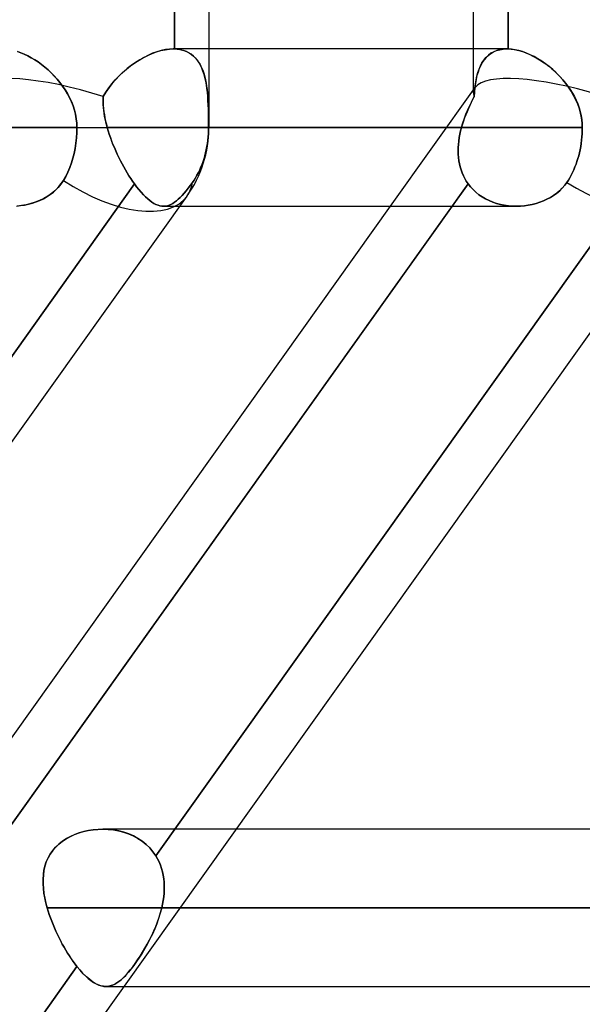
# Model space of a CAD drawing. Header units: millimetres. Extents: x -270 to 270, y -120 to 100.
# Tile 69 of 74: x 152.61 to 159.82, y -39.73 to -27.11. Entities that reach past the tile are written whole.
import ezdxf

# ---------------------------------------------------------------- set-up
doc = ezdxf.new("R2010")
doc.units = ezdxf.units.MM
doc.layers.add('MAIN-1', color=7, linetype='Continuous')
doc.layers.add('MAIN-2', color=7, linetype='Continuous')

msp = doc.modelspace()

# ---------------------------------------------------------------- linework, layer by layer
at = {"layer": 'MAIN-1'}
for p, q in [((155.036, -28.489), (155.036, -2.267)), ((158.425, -27.481), (158.425, -19.496)), ((158.867, -19.496), (158.867, -27.481)), ((158.853, -27.481), (155.036, -27.481)), ((158.853, -27.481), (158.855, -27.481)), ((158.855, -27.481), (158.858, -27.481)), ((158.858, -27.481), (158.86, -27.481)), ((158.86, -27.481), (158.863, -27.481)), ((158.863, -27.481), (158.865, -27.481)), ((158.865, -27.481), (158.867, -27.481)), ((158.867, -27.481), (158.905, -27.484)), ((158.905, -27.484), (158.943, -27.489)), ((158.943, -27.489), (158.982, -27.497)), ((158.982, -27.497), (159.022, -27.507)), ((159.022, -27.507), (159.063, -27.52)), ((152.582, -27.513), (152.625, -27.529)), ((152.625, -27.529), (152.669, -27.547)), ((152.669, -27.547), (152.714, -27.568)), ((152.714, -27.568), (152.758, -27.593)), ((152.758, -27.593), (152.803, -27.619)), ((152.803, -27.619), (152.846, -27.648)), ((159.063, -27.52), (159.103, -27.535)), ((159.103, -27.535), (159.144, -27.552)), ((159.144, -27.552), (159.186, -27.572)), ((159.186, -27.572), (159.227, -27.594)), ((159.227, -27.594), (159.268, -27.619)), ((159.268, -27.619), (159.309, -27.645)), ((152.846, -27.648), (152.89, -27.68)), ((152.89, -27.68), (152.932, -27.714)), ((152.932, -27.714), (152.974, -27.75)), ((152.974, -27.75), (153.014, -27.787)), ((159.309, -27.645), (159.349, -27.673)), ((159.349, -27.673), (159.388, -27.703)), ((159.388, -27.703), (159.427, -27.735)), ((159.427, -27.735), (159.464, -27.768)), ((153.014, -27.787), (153.053, -27.827)), ((153.053, -27.827), (153.091, -27.869)), ((153.091, -27.869), (153.127, -27.913)), ((159.464, -27.768), (159.501, -27.804)), ((159.501, -27.804), (159.536, -27.84)), ((159.536, -27.84), (159.57, -27.879)), ((159.57, -27.879), (159.603, -27.919)), ((153.127, -27.913), (153.161, -27.958)), ((153.161, -27.958), (153.193, -28.005)), ((153.193, -28.005), (153.222, -28.054)), ((159.603, -27.919), (159.634, -27.96)), ((159.634, -27.96), (159.663, -28.003)), ((159.663, -28.003), (159.691, -28.047)), ((153.222, -28.054), (153.249, -28.105)), ((153.249, -28.105), (153.273, -28.156)), ((159.691, -28.047), (159.716, -28.092)), ((159.716, -28.092), (159.738, -28.138)), ((159.738, -28.138), (159.759, -28.186)), ((153.273, -28.156), (153.294, -28.209)), ((153.294, -28.209), (153.312, -28.264)), ((153.312, -28.264), (153.326, -28.319)), ((159.759, -28.186), (159.776, -28.235)), ((159.776, -28.235), (159.791, -28.284)), ((153.326, -28.319), (153.336, -28.375)), ((153.336, -28.375), (153.343, -28.432)), ((159.791, -28.284), (159.803, -28.335)), ((159.803, -28.335), (159.811, -28.386)), ((159.811, -28.386), (159.816, -28.437)), ((-153.345, -28.489), (153.345, -28.489)), ((153.343, -28.432), (153.345, -28.489)), ((153.345, -28.489), (153.343, -28.554)), ((153.345, -28.489), (155.036, -28.489)), ((155.036, -28.489), (159.818, -28.489)), ((159.816, -28.437), (159.818, -28.489)), ((159.818, -28.489), (159.817, -28.528)), ((153.339, -28.622), (153.331, -28.69)), ((153.343, -28.554), (153.339, -28.622)), ((159.813, -28.609), (159.809, -28.65)), ((159.816, -28.568), (159.813, -28.609)), ((159.817, -28.528), (159.816, -28.568)), ((153.321, -28.757), (153.307, -28.821)), ((153.331, -28.69), (153.321, -28.757)), ((159.797, -28.733), (159.79, -28.773)), ((159.804, -28.692), (159.797, -28.733)), ((159.809, -28.65), (159.804, -28.692)), ((153.292, -28.882), (153.274, -28.941)), ((153.307, -28.821), (153.292, -28.882)), ((159.762, -28.885), (159.75, -28.922)), ((159.772, -28.849), (159.762, -28.885)), ((159.781, -28.812), (159.772, -28.849)), ((159.79, -28.773), (159.781, -28.812)), ((153.252, -29.001), (153.227, -29.06)), ((153.274, -28.941), (153.252, -29.001)), ((159.724, -28.994), (159.709, -29.03)), ((159.738, -28.958), (159.724, -28.994)), ((159.75, -28.922), (159.738, -28.958)), ((153.2, -29.115), (153.171, -29.166)), ((153.227, -29.06), (153.2, -29.115)), ((159.658, -29.131), (159.64, -29.162)), ((159.676, -29.099), (159.658, -29.131)), ((159.693, -29.065), (159.676, -29.099)), ((159.709, -29.03), (159.693, -29.065)), ((153.103, -29.258), (153.063, -29.298)), ((153.14, -29.214), (153.103, -29.258)), ((153.171, -29.166), (153.14, -29.214)), ((159.561, -29.265), (159.527, -29.299)), ((159.593, -29.229), (159.561, -29.265)), ((159.621, -29.191), (159.593, -29.229)), ((159.64, -29.162), (159.621, -29.191)), ((140.507, -49.366), (154.755, -29.366)), ((146.919, -49.366), (161.167, -29.366)), ((152.92, -29.398), (152.866, -29.424)), ((152.971, -29.368), (152.92, -29.398)), ((153.019, -29.335), (152.971, -29.368)), ((153.063, -29.298), (153.019, -29.335)), ((159.409, -29.385), (159.365, -29.408)), ((159.451, -29.359), (159.409, -29.385)), ((159.49, -29.33), (159.451, -29.359)), ((159.527, -29.299), (159.49, -29.33)), ((151.674, -37.481), (157.363, -29.496)), ((158.15, -29.496), (152.241, -37.79)), ((152.636, -29.487), (152.577, -29.494)), ((152.696, -29.477), (152.636, -29.487)), ((152.754, -29.463), (152.696, -29.477)), ((152.811, -29.445), (152.754, -29.463)), ((152.866, -29.424), (152.811, -29.445)), ((154.662, -29.496), (158.972, -29.496)), ((159.026, -29.495), (158.975, -29.496)), ((159.076, -29.49), (159.026, -29.495)), ((159.126, -29.484), (159.076, -29.49)), ((159.176, -29.474), (159.126, -29.484)), ((159.225, -29.462), (159.176, -29.474)), ((159.273, -29.446), (159.225, -29.462)), ((159.319, -29.429), (159.273, -29.446)), ((159.365, -29.408), (159.319, -29.429)), ((211.575, -37.481), (155.385, -37.481)), ((154.667, -38.489), (212.583, -38.489)), ((153.72, -39.496), (153.719, -39.496)), ((153.719, -39.496), (153.719, -39.496)), ((153.719, -39.496), (153.719, -39.496)), ((153.72, -39.496), (153.72, -39.496)), ((153.72, -39.496), (153.72, -39.496)), ((153.72, -39.496), (153.72, -39.496)), ((153.95, -39.496), (211.575, -39.496))]:
    msp.add_line(p, q, dxfattribs=at)
msp.add_arc((153.524, -28.489), 1.511, 324.5337, 0, dxfattribs=at)
for centre, start_param, end_param in [((153.524, -28.489), 1.640777, 3.141593), ((159.936, -28.489), 1.670607, 3.141593), ((153.524, -28.489), -3.141593, -3.138589)]:
    msp.add_ellipse(centre, major_axis=(-1.231, 0.877), ratio=0.501864, start_param=start_param, end_param=end_param, dxfattribs=at)
at = {"layer": 'MAIN-2'}
for p, q in [((154.593, -27.481), (154.593, -19.496)), ((154.593, -19.496), (154.593, -27.481)), ((158.867, -27.481), (158.867, -19.496)), ((154.365, -27.519), (154.421, -27.502)), ((154.423, -27.502), (154.369, -27.517)), ((154.421, -27.502), (154.475, -27.491)), ((154.477, -27.49), (154.423, -27.502)), ((154.475, -27.491), (154.528, -27.484)), ((154.529, -27.484), (154.477, -27.49)), ((154.528, -27.484), (154.578, -27.481)), ((154.578, -27.481), (154.529, -27.484)), ((154.581, -27.481), (154.578, -27.481)), ((154.578, -27.481), (154.581, -27.481)), ((155.036, -27.481), (154.578, -27.481)), ((154.583, -27.481), (154.581, -27.481)), ((154.581, -27.481), (154.583, -27.481)), ((154.586, -27.481), (154.583, -27.481)), ((154.583, -27.481), (154.586, -27.481)), ((154.588, -27.481), (154.586, -27.481)), ((154.586, -27.481), (154.588, -27.481)), ((154.591, -27.481), (154.588, -27.481)), ((154.588, -27.481), (154.591, -27.481)), ((154.593, -27.481), (154.591, -27.481)), ((154.591, -27.481), (154.593, -27.481)), ((154.593, -27.481), (154.629, -27.484)), ((154.634, -27.484), (154.593, -27.481)), ((154.629, -27.484), (154.663, -27.489)), ((154.673, -27.491), (154.634, -27.484)), ((154.663, -27.489), (154.697, -27.497)), ((154.711, -27.501), (154.673, -27.491)), ((154.697, -27.497), (154.728, -27.507)), ((154.746, -27.514), (154.711, -27.501)), ((154.728, -27.507), (154.758, -27.52)), ((158.425, -28.044), (158.425, -27.481)), ((158.681, -27.519), (158.719, -27.502)), ((158.721, -27.502), (158.683, -27.517)), ((158.719, -27.502), (158.761, -27.491)), ((158.763, -27.49), (158.721, -27.502)), ((158.761, -27.491), (158.806, -27.484)), ((158.807, -27.484), (158.763, -27.49)), ((158.806, -27.484), (158.853, -27.481)), ((158.853, -27.481), (158.807, -27.484)), ((158.855, -27.481), (158.853, -27.481)), ((158.858, -27.481), (158.855, -27.481)), ((158.86, -27.481), (158.858, -27.481)), ((158.863, -27.481), (158.86, -27.481)), ((158.865, -27.481), (158.863, -27.481)), ((158.867, -27.481), (158.865, -27.481)), ((158.912, -27.485), (158.867, -27.481)), ((158.958, -27.492), (158.912, -27.485)), ((159.005, -27.502), (158.958, -27.492)), ((159.053, -27.516), (159.005, -27.502)), ((152.626, -27.529), (152.582, -27.513)), ((152.67, -27.547), (152.626, -27.529)), ((152.714, -27.568), (152.67, -27.547)), ((152.758, -27.593), (152.714, -27.568)), ((152.803, -27.619), (152.758, -27.593)), ((152.847, -27.648), (152.803, -27.619)), ((154.086, -27.66), (154.141, -27.624)), ((154.148, -27.62), (154.094, -27.654)), ((154.141, -27.624), (154.197, -27.592)), ((154.204, -27.589), (154.148, -27.62)), ((154.197, -27.592), (154.253, -27.564)), ((154.259, -27.561), (154.204, -27.589)), ((154.253, -27.564), (154.309, -27.539)), ((154.314, -27.537), (154.259, -27.561)), ((154.309, -27.539), (154.365, -27.519)), ((154.369, -27.517), (154.314, -27.537)), ((154.779, -27.531), (154.746, -27.514)), ((154.758, -27.52), (154.785, -27.535)), ((154.809, -27.55), (154.779, -27.531)), ((154.785, -27.535), (154.812, -27.552)), ((154.837, -27.573), (154.809, -27.55)), ((154.812, -27.552), (154.836, -27.572)), ((154.836, -27.572), (154.859, -27.594)), ((154.863, -27.599), (154.837, -27.573)), ((154.859, -27.594), (154.88, -27.619)), ((154.887, -27.627), (154.863, -27.599)), ((154.88, -27.619), (154.899, -27.645)), ((154.908, -27.658), (154.887, -27.627)), ((158.533, -27.66), (158.556, -27.624)), ((158.56, -27.62), (158.536, -27.654)), ((158.556, -27.624), (158.583, -27.592)), ((158.586, -27.589), (158.56, -27.62)), ((158.583, -27.592), (158.612, -27.564)), ((158.615, -27.561), (158.586, -27.589)), ((158.612, -27.564), (158.645, -27.539)), ((158.648, -27.537), (158.615, -27.561)), ((158.645, -27.539), (158.681, -27.519)), ((158.683, -27.517), (158.648, -27.537)), ((159.102, -27.534), (159.053, -27.516)), ((159.151, -27.555), (159.102, -27.534)), ((159.2, -27.58), (159.151, -27.555)), ((159.249, -27.607), (159.2, -27.58)), ((159.298, -27.638), (159.249, -27.607)), ((152.89, -27.68), (152.847, -27.648)), ((152.933, -27.714), (152.89, -27.68)), ((152.974, -27.75), (152.933, -27.714)), ((153.015, -27.788), (152.974, -27.75)), ((153.929, -27.784), (153.98, -27.74)), ((153.988, -27.733), (153.937, -27.777)), ((153.98, -27.74), (154.032, -27.698)), ((154.04, -27.692), (153.988, -27.733)), ((154.032, -27.698), (154.086, -27.66)), ((154.094, -27.654), (154.04, -27.692)), ((154.899, -27.645), (154.917, -27.673)), ((154.927, -27.692), (154.908, -27.658)), ((154.917, -27.673), (154.933, -27.703)), ((154.944, -27.728), (154.927, -27.692)), ((154.933, -27.703), (154.947, -27.735)), ((154.959, -27.766), (154.944, -27.728)), ((154.947, -27.735), (154.96, -27.768)), ((158.48, -27.784), (158.495, -27.74)), ((158.498, -27.733), (158.482, -27.777)), ((158.495, -27.74), (158.513, -27.698)), ((158.516, -27.692), (158.498, -27.733)), ((158.513, -27.698), (158.533, -27.66)), ((158.536, -27.654), (158.516, -27.692)), ((159.346, -27.671), (159.298, -27.638)), ((159.393, -27.707), (159.346, -27.671)), ((159.439, -27.745), (159.393, -27.707)), ((159.483, -27.786), (159.439, -27.745)), ((153.054, -27.828), (153.015, -27.788)), ((153.091, -27.87), (153.054, -27.828)), ((153.127, -27.913), (153.091, -27.87)), ((153.793, -27.928), (153.836, -27.878)), ((153.841, -27.872), (153.797, -27.923)), ((153.836, -27.878), (153.881, -27.83)), ((153.888, -27.823), (153.841, -27.872)), ((153.881, -27.83), (153.929, -27.784)), ((153.937, -27.777), (153.888, -27.823)), ((154.973, -27.807), (154.959, -27.766)), ((154.96, -27.768), (154.972, -27.804)), ((154.972, -27.804), (154.982, -27.84)), ((154.984, -27.849), (154.973, -27.807)), ((154.982, -27.84), (154.991, -27.879)), ((154.994, -27.894), (154.984, -27.849)), ((154.991, -27.879), (154.998, -27.919)), ((158.449, -27.928), (158.457, -27.878)), ((158.458, -27.872), (158.45, -27.923)), ((158.457, -27.878), (158.468, -27.83)), ((158.469, -27.823), (158.458, -27.872)), ((158.468, -27.83), (158.48, -27.784)), ((158.482, -27.777), (158.469, -27.823)), ((159.526, -27.829), (159.483, -27.786)), ((159.567, -27.875), (159.526, -27.829)), ((159.606, -27.922), (159.567, -27.875)), ((153.161, -27.959), (153.127, -27.913)), ((153.193, -28.006), (153.161, -27.959)), ((153.223, -28.055), (153.193, -28.006)), ((153.715, -28.036), (153.753, -27.981)), ((153.755, -27.977), (153.716, -28.034)), ((153.753, -27.981), (153.793, -27.928)), ((153.797, -27.923), (153.755, -27.977)), ((155.002, -27.94), (154.994, -27.894)), ((154.998, -27.919), (155.005, -27.96)), ((155.009, -27.989), (155.002, -27.94)), ((155.005, -27.96), (155.011, -28.003)), ((155.015, -28.039), (155.009, -27.989)), ((155.011, -28.003), (155.016, -28.047)), ((157.363, -29.496), (158.447, -27.974)), ((158.443, -27.977), (158.437, -28.034)), ((158.437, -28.036), (158.442, -27.981)), ((158.442, -27.981), (158.449, -27.928)), ((158.45, -27.923), (158.443, -27.977)), ((159.642, -27.972), (159.606, -27.922)), ((159.676, -28.023), (159.642, -27.972)), ((153.25, -28.105), (153.223, -28.055)), ((153.274, -28.157), (153.25, -28.105)), ((153.681, -28.092), (153.68, -28.13)), ((153.68, -28.127), (153.681, -28.092)), ((153.68, -28.162), (153.68, -28.127)), ((153.68, -28.13), (153.68, -28.168)), ((153.716, -28.034), (153.681, -28.092)), ((153.681, -28.092), (153.715, -28.036)), ((155.019, -28.091), (155.015, -28.039)), ((155.016, -28.047), (155.019, -28.092)), ((155.023, -28.144), (155.019, -28.091)), ((155.019, -28.092), (155.023, -28.138)), ((155.023, -28.138), (155.025, -28.186)), ((158.413, -28.13), (158.394, -28.168)), ((158.397, -28.162), (158.415, -28.127)), ((158.433, -28.092), (158.413, -28.13)), ((158.415, -28.127), (158.433, -28.092)), ((158.437, -28.034), (158.433, -28.092)), ((158.433, -28.092), (158.437, -28.036)), ((159.707, -28.077), (159.676, -28.023)), ((159.735, -28.132), (159.707, -28.077)), ((159.76, -28.189), (159.735, -28.132)), ((153.295, -28.21), (153.274, -28.157)), ((153.312, -28.264), (153.295, -28.21)), ((153.326, -28.319), (153.312, -28.264)), ((153.681, -28.198), (153.68, -28.162)), ((153.68, -28.168), (153.682, -28.206)), ((153.684, -28.233), (153.681, -28.198)), ((153.682, -28.206), (153.685, -28.246)), ((153.688, -28.269), (153.684, -28.233)), ((153.685, -28.246), (153.69, -28.285)), ((155.026, -28.199), (155.023, -28.144)), ((155.025, -28.186), (155.027, -28.235)), ((155.028, -28.256), (155.026, -28.199)), ((155.027, -28.235), (155.029, -28.284)), ((155.029, -28.313), (155.028, -28.256)), ((158.358, -28.246), (158.341, -28.285)), ((158.347, -28.269), (158.363, -28.233)), ((158.376, -28.206), (158.358, -28.246)), ((158.363, -28.233), (158.38, -28.198)), ((158.394, -28.168), (158.376, -28.206)), ((158.38, -28.198), (158.397, -28.162)), ((159.78, -28.247), (159.76, -28.189)), ((159.796, -28.306), (159.78, -28.247)), ((153.336, -28.375), (153.326, -28.319)), ((153.343, -28.432), (153.336, -28.375)), ((153.692, -28.306), (153.688, -28.269)), ((153.69, -28.285), (153.696, -28.325)), ((153.699, -28.342), (153.692, -28.306)), ((153.696, -28.325), (153.703, -28.366)), ((153.706, -28.379), (153.699, -28.342)), ((153.703, -28.366), (153.712, -28.406)), ((153.714, -28.415), (153.706, -28.379)), ((155.029, -28.284), (155.03, -28.335)), ((155.03, -28.371), (155.029, -28.313)), ((155.03, -28.335), (155.03, -28.386)), ((155.031, -28.429), (155.03, -28.371)), ((155.03, -28.386), (155.031, -28.437)), ((158.292, -28.415), (158.305, -28.379)), ((158.309, -28.366), (158.295, -28.406)), ((158.305, -28.379), (158.318, -28.342)), ((158.325, -28.325), (158.309, -28.366)), ((158.318, -28.342), (158.332, -28.306)), ((158.341, -28.285), (158.325, -28.325)), ((158.332, -28.306), (158.347, -28.269)), ((159.808, -28.366), (159.796, -28.306)), ((159.815, -28.427), (159.808, -28.366)), ((153.345, -28.489), (-153.345, -28.489)), ((153.345, -28.489), (153.343, -28.432)), ((153.343, -28.554), (153.345, -28.489)), ((153.345, -28.489), (155.036, -28.489)), ((153.712, -28.406), (153.722, -28.447)), ((153.723, -28.452), (153.714, -28.415)), ((153.722, -28.447), (153.733, -28.489)), ((153.733, -28.489), (153.723, -28.452)), ((153.733, -28.489), (153.745, -28.532)), ((158.27, -28.489), (153.733, -28.489)), ((153.733, -28.489), (158.27, -28.489)), ((153.745, -28.532), (153.733, -28.489)), ((155.03, -28.528), (155.031, -28.489)), ((155.031, -28.489), (155.03, -28.528)), ((155.031, -28.489), (155.031, -28.429)), ((155.031, -28.437), (155.031, -28.489)), ((159.818, -28.489), (155.031, -28.489)), ((155.031, -28.489), (155.036, -28.489)), ((158.259, -28.532), (158.27, -28.489)), ((158.27, -28.489), (158.259, -28.532)), ((158.282, -28.447), (158.27, -28.489)), ((158.27, -28.489), (158.281, -28.452)), ((158.281, -28.452), (158.292, -28.415)), ((158.295, -28.406), (158.282, -28.447)), ((159.818, -28.489), (159.815, -28.427)), ((159.817, -28.528), (159.818, -28.489)), ((153.331, -28.69), (153.339, -28.622)), ((153.339, -28.622), (153.343, -28.554)), ((153.745, -28.532), (153.759, -28.575)), ((153.759, -28.575), (153.745, -28.532)), ((153.759, -28.575), (153.774, -28.618)), ((153.774, -28.618), (153.759, -28.575)), ((153.774, -28.618), (153.789, -28.661)), ((153.79, -28.661), (153.774, -28.618)), ((155.022, -28.65), (155.026, -28.609)), ((155.026, -28.609), (155.022, -28.65)), ((155.026, -28.609), (155.029, -28.568)), ((155.029, -28.568), (155.026, -28.609)), ((155.029, -28.568), (155.03, -28.528)), ((155.03, -28.528), (155.029, -28.568)), ((158.235, -28.661), (158.242, -28.618)), ((158.242, -28.618), (158.235, -28.661)), ((158.242, -28.618), (158.25, -28.575)), ((158.25, -28.575), (158.242, -28.618)), ((158.25, -28.575), (158.259, -28.532)), ((158.259, -28.532), (158.25, -28.575)), ((159.809, -28.65), (159.813, -28.609)), ((159.813, -28.609), (159.816, -28.568)), ((159.816, -28.568), (159.817, -28.528)), ((153.307, -28.821), (153.321, -28.757)), ((153.321, -28.757), (153.331, -28.69)), ((153.789, -28.661), (153.806, -28.704)), ((153.806, -28.704), (153.79, -28.661)), ((153.806, -28.704), (153.824, -28.746)), ((153.824, -28.746), (153.806, -28.704)), ((153.824, -28.746), (153.842, -28.789)), ((153.842, -28.789), (153.824, -28.746)), ((155.001, -28.773), (155.009, -28.733)), ((155.009, -28.733), (155.001, -28.773)), ((155.009, -28.733), (155.016, -28.692)), ((155.016, -28.692), (155.009, -28.733)), ((155.016, -28.692), (155.022, -28.65)), ((155.022, -28.65), (155.016, -28.692)), ((158.227, -28.789), (158.228, -28.746)), ((158.228, -28.746), (158.227, -28.789)), ((158.228, -28.746), (158.231, -28.704)), ((158.231, -28.704), (158.228, -28.746)), ((158.231, -28.704), (158.235, -28.661)), ((158.235, -28.661), (158.231, -28.704)), ((159.79, -28.773), (159.797, -28.733)), ((159.797, -28.733), (159.804, -28.692)), ((159.804, -28.692), (159.809, -28.65)), ((153.274, -28.941), (153.292, -28.882)), ((153.292, -28.882), (153.307, -28.821)), ((153.842, -28.789), (153.861, -28.831)), ((153.861, -28.831), (153.842, -28.789)), ((153.861, -28.831), (153.881, -28.872)), ((153.881, -28.872), (153.861, -28.831)), ((153.881, -28.872), (153.902, -28.913)), ((153.902, -28.913), (153.881, -28.872)), ((154.96, -28.922), (154.972, -28.885)), ((154.972, -28.885), (154.96, -28.922)), ((154.972, -28.885), (154.983, -28.849)), ((154.983, -28.849), (154.972, -28.885)), ((154.983, -28.849), (154.992, -28.812)), ((154.992, -28.812), (154.983, -28.849)), ((154.992, -28.812), (155.001, -28.773)), ((155.001, -28.773), (154.992, -28.812)), ((158.228, -28.831), (158.227, -28.789)), ((158.227, -28.789), (158.228, -28.831)), ((158.231, -28.872), (158.228, -28.831)), ((158.228, -28.831), (158.231, -28.872)), ((158.237, -28.913), (158.231, -28.872)), ((158.231, -28.872), (158.237, -28.913)), ((159.75, -28.922), (159.762, -28.885)), ((159.762, -28.885), (159.772, -28.849)), ((159.772, -28.849), (159.781, -28.812)), ((159.781, -28.812), (159.79, -28.773)), ((153.227, -29.06), (153.252, -29.001)), ((153.252, -29.001), (153.274, -28.941)), ((153.902, -28.913), (153.923, -28.954)), ((153.922, -28.954), (153.902, -28.913)), ((153.944, -28.993), (153.922, -28.954)), ((153.923, -28.954), (153.944, -28.993)), ((153.944, -28.993), (153.966, -29.032)), ((153.966, -29.032), (153.944, -28.993)), ((154.917, -29.03), (154.933, -28.994)), ((154.933, -28.994), (154.917, -29.03)), ((154.933, -28.994), (154.947, -28.958)), ((154.947, -28.958), (154.933, -28.994)), ((154.947, -28.958), (154.96, -28.922)), ((154.96, -28.922), (154.947, -28.958)), ((158.244, -28.954), (158.237, -28.913)), ((158.237, -28.913), (158.244, -28.954)), ((158.253, -28.993), (158.244, -28.954)), ((158.244, -28.954), (158.253, -28.993)), ((158.265, -29.032), (158.253, -28.993)), ((158.253, -28.993), (158.265, -29.032)), ((159.709, -29.03), (159.724, -28.994)), ((159.724, -28.994), (159.738, -28.958)), ((159.738, -28.958), (159.75, -28.922)), ((153.171, -29.166), (153.2, -29.115)), ((153.2, -29.115), (153.227, -29.06)), ((153.966, -29.032), (153.988, -29.069)), ((153.988, -29.069), (153.966, -29.032)), ((153.988, -29.069), (154.011, -29.106)), ((154.011, -29.106), (153.988, -29.069)), ((154.011, -29.106), (154.034, -29.141)), ((154.034, -29.142), (154.011, -29.106)), ((154.034, -29.141), (154.057, -29.176)), ((154.057, -29.176), (154.034, -29.142)), ((154.845, -29.162), (154.864, -29.131)), ((154.864, -29.131), (154.845, -29.162)), ((154.864, -29.131), (154.882, -29.099)), ((154.882, -29.099), (154.864, -29.131)), ((154.882, -29.099), (154.9, -29.065)), ((154.9, -29.065), (154.882, -29.099)), ((154.9, -29.065), (154.917, -29.03)), ((154.917, -29.03), (154.9, -29.065)), ((158.278, -29.069), (158.265, -29.032)), ((158.265, -29.032), (158.278, -29.069)), ((158.294, -29.106), (158.278, -29.069)), ((158.278, -29.069), (158.294, -29.106)), ((158.312, -29.142), (158.294, -29.106)), ((158.294, -29.106), (158.312, -29.141)), ((158.312, -29.141), (158.332, -29.176)), ((158.332, -29.176), (158.312, -29.142)), ((159.64, -29.162), (159.658, -29.131)), ((159.658, -29.131), (159.676, -29.099)), ((159.676, -29.099), (159.693, -29.065)), ((159.693, -29.065), (159.709, -29.03)), ((147.967, -37.79), (154.08, -29.209)), ((154.08, -29.209), (147.967, -37.79)), ((152.241, -37.79), (158.355, -29.209)), ((153.08, -29.282), (153.114, -29.246)), ((153.114, -29.246), (153.144, -29.207)), ((153.144, -29.207), (153.171, -29.166)), ((154.057, -29.176), (154.08, -29.209)), ((154.08, -29.209), (154.057, -29.176)), ((154.08, -29.209), (154.109, -29.248)), ((154.109, -29.247), (154.08, -29.209)), ((154.138, -29.284), (154.109, -29.247)), ((154.109, -29.248), (154.138, -29.284)), ((154.355, -37.823), (160.47, -29.239)), ((160.47, -29.239), (154.355, -37.823)), ((154.744, -29.299), (154.771, -29.265)), ((154.77, -29.265), (154.744, -29.299)), ((154.797, -29.229), (154.77, -29.265)), ((154.771, -29.265), (154.798, -29.229)), ((154.825, -29.191), (154.797, -29.229)), ((154.798, -29.229), (154.825, -29.191)), ((154.825, -29.191), (154.845, -29.162)), ((154.845, -29.162), (154.825, -29.191)), ((158.355, -29.209), (158.15, -29.496)), ((158.355, -29.209), (158.332, -29.176)), ((158.332, -29.176), (158.355, -29.209)), ((158.385, -29.247), (158.355, -29.209)), ((158.355, -29.209), (158.385, -29.248)), ((158.418, -29.284), (158.385, -29.247)), ((158.385, -29.248), (158.418, -29.284)), ((159.528, -29.299), (159.562, -29.265)), ((159.562, -29.265), (159.593, -29.229)), ((159.593, -29.229), (159.621, -29.191)), ((159.621, -29.191), (159.64, -29.162)), ((152.87, -29.422), (152.916, -29.4)), ((152.916, -29.4), (152.961, -29.374)), ((152.961, -29.374), (153.003, -29.346)), ((153.003, -29.346), (153.043, -29.315)), ((153.043, -29.315), (153.08, -29.282)), ((154.138, -29.284), (154.166, -29.318)), ((154.166, -29.318), (154.138, -29.284)), ((154.166, -29.318), (154.195, -29.349)), ((154.195, -29.349), (154.166, -29.318)), ((154.195, -29.349), (154.223, -29.377)), ((154.223, -29.377), (154.195, -29.349)), ((154.223, -29.377), (154.251, -29.402)), ((154.251, -29.402), (154.223, -29.377)), ((154.251, -29.402), (154.278, -29.424)), ((154.278, -29.424), (154.251, -29.402)), ((154.643, -29.408), (154.668, -29.385)), ((154.668, -29.385), (154.643, -29.408)), ((154.668, -29.385), (154.693, -29.359)), ((154.693, -29.359), (154.668, -29.385)), ((154.693, -29.359), (154.718, -29.33)), ((154.718, -29.33), (154.693, -29.359)), ((154.718, -29.33), (154.744, -29.299)), ((154.744, -29.299), (154.718, -29.33)), ((158.454, -29.318), (158.418, -29.284)), ((158.418, -29.284), (158.454, -29.318)), ((158.493, -29.349), (158.454, -29.318)), ((158.454, -29.318), (158.493, -29.349)), ((158.535, -29.377), (158.493, -29.349)), ((158.493, -29.349), (158.535, -29.377)), ((158.578, -29.402), (158.535, -29.377)), ((158.535, -29.377), (158.578, -29.402)), ((158.623, -29.424), (158.578, -29.402)), ((158.578, -29.402), (158.624, -29.424)), ((159.365, -29.408), (159.409, -29.385)), ((159.409, -29.385), (159.451, -29.359)), ((159.451, -29.359), (159.491, -29.33)), ((159.491, -29.33), (159.528, -29.299)), ((152.569, -29.494), (152.621, -29.489)), ((152.621, -29.489), (152.672, -29.482)), ((152.672, -29.482), (152.723, -29.471)), ((152.723, -29.471), (152.773, -29.458)), ((152.773, -29.458), (152.822, -29.441)), ((152.822, -29.441), (152.87, -29.422)), ((154.278, -29.424), (154.305, -29.444)), ((154.305, -29.444), (154.278, -29.424)), ((154.305, -29.444), (154.331, -29.46)), ((154.331, -29.46), (154.305, -29.444)), ((154.331, -29.46), (154.357, -29.473)), ((154.357, -29.473), (154.331, -29.46)), ((154.357, -29.473), (154.383, -29.483)), ((154.383, -29.483), (154.357, -29.473)), ((154.383, -29.483), (154.408, -29.491)), ((154.408, -29.491), (154.383, -29.483)), ((154.408, -29.491), (154.432, -29.495)), ((154.432, -29.495), (154.408, -29.491)), ((154.432, -29.495), (154.457, -29.496)), ((154.457, -29.496), (154.432, -29.495)), ((154.456, -29.496), (154.662, -29.496)), ((154.457, -29.496), (154.48, -29.495)), ((154.48, -29.495), (154.457, -29.496)), ((154.48, -29.495), (154.503, -29.49)), ((154.503, -29.49), (154.48, -29.495)), ((154.503, -29.49), (154.526, -29.484)), ((154.526, -29.484), (154.503, -29.49)), ((154.526, -29.484), (154.549, -29.474)), ((154.549, -29.474), (154.526, -29.484)), ((154.549, -29.474), (154.572, -29.461)), ((154.572, -29.462), (154.549, -29.474)), ((154.572, -29.461), (154.596, -29.446)), ((154.596, -29.446), (154.572, -29.462)), ((154.596, -29.446), (154.619, -29.429)), ((154.619, -29.429), (154.596, -29.446)), ((154.619, -29.429), (154.643, -29.408)), ((154.643, -29.408), (154.619, -29.429)), ((158.67, -29.444), (158.623, -29.424)), ((158.624, -29.424), (158.67, -29.444)), ((158.719, -29.46), (158.67, -29.444)), ((158.67, -29.444), (158.719, -29.46)), ((158.768, -29.473), (158.719, -29.46)), ((158.719, -29.46), (158.768, -29.473)), ((158.819, -29.483), (158.768, -29.473)), ((158.768, -29.473), (158.819, -29.483)), ((158.871, -29.491), (158.819, -29.483)), ((158.819, -29.483), (158.871, -29.491)), ((158.923, -29.495), (158.871, -29.491)), ((158.871, -29.491), (158.923, -29.495)), ((158.975, -29.496), (158.923, -29.495)), ((158.923, -29.495), (158.975, -29.496)), ((158.975, -29.496), (159.026, -29.495)), ((159.026, -29.495), (159.076, -29.49)), ((159.076, -29.49), (159.126, -29.484)), ((159.126, -29.484), (159.176, -29.474)), ((159.176, -29.474), (159.225, -29.461)), ((159.225, -29.461), (159.273, -29.446)), ((159.273, -29.446), (159.319, -29.429)), ((159.319, -29.429), (159.365, -29.408)), ((153.158, -37.635), (153.208, -37.603)), ((153.209, -37.602), (153.16, -37.634)), ((153.208, -37.603), (153.26, -37.574)), ((153.262, -37.573), (153.209, -37.602)), ((153.26, -37.574), (153.315, -37.55)), ((153.317, -37.549), (153.262, -37.573)), ((153.315, -37.55), (153.372, -37.529)), ((153.374, -37.528), (153.317, -37.549)), ((153.372, -37.529), (153.43, -37.512)), ((153.432, -37.511), (153.374, -37.528)), ((153.43, -37.512), (153.49, -37.498)), ((153.492, -37.498), (153.432, -37.511)), ((153.49, -37.498), (153.551, -37.489)), ((153.553, -37.489), (153.492, -37.498)), ((153.551, -37.489), (153.614, -37.483)), ((153.616, -37.483), (153.553, -37.489)), ((153.614, -37.483), (153.677, -37.481)), ((153.679, -37.481), (153.616, -37.483)), ((155.385, -37.481), (153.674, -37.481)), ((153.677, -37.481), (153.744, -37.484)), ((153.746, -37.484), (153.679, -37.481)), ((153.744, -37.484), (153.811, -37.491)), ((153.813, -37.491), (153.746, -37.484)), ((153.811, -37.491), (153.877, -37.503)), ((153.879, -37.503), (153.813, -37.491)), ((153.877, -37.503), (153.942, -37.52)), ((153.944, -37.52), (153.879, -37.503)), ((153.942, -37.52), (154.005, -37.541)), ((154.007, -37.542), (153.944, -37.52)), ((154.005, -37.541), (154.066, -37.568)), ((154.068, -37.568), (154.007, -37.542)), ((154.066, -37.568), (154.124, -37.599)), ((154.125, -37.6), (154.068, -37.568)), ((154.124, -37.599), (154.179, -37.635)), ((154.18, -37.636), (154.125, -37.6)), ((153.072, -37.71), (153.034, -37.753)), ((153.034, -37.754), (153.071, -37.711)), ((153.071, -37.711), (153.112, -37.671)), ((153.113, -37.671), (153.072, -37.71)), ((153.112, -37.671), (153.158, -37.635)), ((153.16, -37.634), (153.113, -37.671)), ((154.179, -37.635), (154.23, -37.676)), ((154.23, -37.676), (154.18, -37.636)), ((154.276, -37.721), (154.23, -37.676)), ((154.23, -37.676), (154.276, -37.721)), ((154.318, -37.77), (154.276, -37.721)), ((154.276, -37.721), (154.318, -37.77)), ((152.974, -37.849), (152.951, -37.901)), ((152.952, -37.9), (152.974, -37.849)), ((153.002, -37.799), (152.974, -37.849)), ((152.974, -37.849), (153.001, -37.8)), ((153.001, -37.8), (153.034, -37.754)), ((153.034, -37.753), (153.002, -37.799)), ((154.355, -37.823), (154.318, -37.77)), ((154.318, -37.77), (154.355, -37.823)), ((154.355, -37.823), (154.377, -37.861)), ((154.377, -37.862), (154.355, -37.823)), ((152.922, -38.007), (152.934, -37.953)), ((152.934, -37.954), (152.922, -38.01)), ((152.934, -37.953), (152.952, -37.9)), ((152.951, -37.901), (152.934, -37.954)), ((154.377, -37.861), (154.396, -37.901)), ((154.396, -37.901), (154.377, -37.862)), ((154.396, -37.901), (154.413, -37.942)), ((154.413, -37.942), (154.396, -37.901)), ((154.413, -37.942), (154.427, -37.984)), ((154.428, -37.984), (154.413, -37.942)), ((152.91, -38.12), (152.914, -38.063)), ((152.914, -38.066), (152.91, -38.124)), ((152.914, -38.063), (152.922, -38.007)), ((152.922, -38.01), (152.914, -38.066)), ((154.427, -37.984), (154.439, -38.026)), ((154.439, -38.027), (154.428, -37.984)), ((154.439, -38.026), (154.449, -38.07)), ((154.449, -38.071), (154.439, -38.027)), ((154.449, -38.07), (154.456, -38.115)), ((154.456, -38.116), (154.449, -38.071)), ((152.911, -38.179), (152.91, -38.12)), ((152.91, -38.124), (152.911, -38.183)), ((152.914, -38.239), (152.911, -38.179)), ((152.911, -38.183), (152.915, -38.243)), ((154.456, -38.115), (154.46, -38.161)), ((154.46, -38.161), (154.456, -38.116)), ((154.46, -38.161), (154.462, -38.207)), ((154.462, -38.207), (154.46, -38.161)), ((154.462, -38.207), (154.462, -38.253)), ((154.462, -38.254), (154.462, -38.207)), ((152.922, -38.3), (152.914, -38.239)), ((152.915, -38.243), (152.922, -38.304)), ((152.933, -38.362), (152.922, -38.3)), ((152.922, -38.304), (152.933, -38.365)), ((154.456, -38.347), (154.449, -38.394)), ((154.449, -38.395), (154.456, -38.347)), ((154.46, -38.3), (154.456, -38.347)), ((154.456, -38.347), (154.46, -38.301)), ((154.462, -38.253), (154.46, -38.3)), ((154.46, -38.301), (154.462, -38.254)), ((152.947, -38.425), (152.933, -38.362)), ((152.933, -38.365), (152.947, -38.427)), ((152.963, -38.489), (152.947, -38.425)), ((152.947, -38.427), (152.963, -38.489)), ((154.441, -38.442), (154.431, -38.489)), ((154.431, -38.489), (154.441, -38.442)), ((154.449, -38.394), (154.441, -38.442)), ((154.441, -38.442), (154.449, -38.395)), ((152.963, -38.489), (152.976, -38.532)), ((210.567, -38.489), (152.963, -38.489)), ((152.963, -38.489), (210.567, -38.489)), ((152.976, -38.532), (152.963, -38.489)), ((152.976, -38.532), (152.99, -38.574)), ((152.99, -38.575), (152.976, -38.532)), ((152.99, -38.574), (153.005, -38.617)), ((153.005, -38.618), (152.99, -38.575)), ((154.376, -38.667), (154.397, -38.608)), ((154.412, -38.558), (154.391, -38.626)), ((154.397, -38.608), (154.415, -38.549)), ((154.431, -38.489), (154.412, -38.558)), ((154.415, -38.549), (154.431, -38.489)), ((154.431, -38.489), (154.667, -38.489)), ((212.583, -38.489), (154.431, -38.489)), ((153.005, -38.617), (153.021, -38.66)), ((153.021, -38.661), (153.005, -38.618)), ((153.021, -38.66), (153.038, -38.703)), ((153.038, -38.704), (153.021, -38.661)), ((153.038, -38.703), (153.056, -38.745)), ((153.056, -38.746), (153.038, -38.704)), ((154.329, -38.784), (154.354, -38.726)), ((154.367, -38.693), (154.34, -38.76)), ((154.354, -38.726), (154.376, -38.667)), ((154.391, -38.626), (154.367, -38.693)), ((153.056, -38.745), (153.074, -38.788)), ((153.075, -38.789), (153.056, -38.746)), ((153.074, -38.788), (153.094, -38.83)), ((153.094, -38.831), (153.075, -38.789)), ((153.094, -38.83), (153.114, -38.871)), ((153.115, -38.872), (153.094, -38.831)), ((154.274, -38.898), (154.302, -38.842)), ((154.311, -38.825), (154.28, -38.888)), ((154.302, -38.842), (154.329, -38.784)), ((154.34, -38.76), (154.311, -38.825)), ((153.114, -38.871), (153.135, -38.912)), ((153.136, -38.913), (153.115, -38.872)), ((153.135, -38.912), (153.157, -38.953)), ((153.157, -38.954), (153.136, -38.913)), ((153.157, -38.953), (153.179, -38.992)), ((153.179, -38.993), (153.157, -38.954)), ((153.179, -38.992), (153.202, -39.031)), ((154.247, -38.95), (154.213, -39.01)), ((154.215, -39.007), (154.245, -38.953)), ((154.245, -38.953), (154.274, -38.898)), ((154.28, -38.888), (154.247, -38.95)), ((153.202, -39.032), (153.179, -38.993)), ((153.202, -39.031), (153.225, -39.069)), ((153.225, -39.07), (153.202, -39.032)), ((153.225, -39.069), (153.248, -39.106)), ((153.249, -39.106), (153.225, -39.07)), ((153.248, -39.106), (153.272, -39.141)), ((153.273, -39.142), (153.249, -39.106)), ((154.121, -39.157), (154.153, -39.109)), ((154.179, -39.068), (154.144, -39.123)), ((154.153, -39.109), (154.184, -39.059)), ((154.213, -39.01), (154.179, -39.068)), ((154.184, -39.059), (154.215, -39.007)), ((147.229, -47.826), (153.345, -39.241)), ((153.345, -39.241), (147.229, -47.826)), ((153.272, -39.141), (153.296, -39.176)), ((153.297, -39.176), (153.273, -39.142)), ((153.296, -39.176), (153.321, -39.209)), ((153.321, -39.209), (153.297, -39.176)), ((153.321, -39.209), (153.345, -39.241)), ((153.345, -39.241), (153.321, -39.209)), ((153.345, -39.241), (153.381, -39.284)), ((153.385, -39.289), (153.345, -39.241)), ((154.073, -39.226), (154.038, -39.272)), ((154.059, -39.245), (154.089, -39.203)), ((154.108, -39.176), (154.073, -39.226)), ((154.089, -39.203), (154.121, -39.157)), ((154.144, -39.123), (154.108, -39.176)), ((153.381, -39.284), (153.417, -39.325)), ((153.425, -39.333), (153.385, -39.289)), ((153.417, -39.325), (153.454, -39.361)), ((153.465, -39.372), (153.425, -39.333)), ((153.454, -39.361), (153.489, -39.393)), ((153.971, -39.351), (153.938, -39.385)), ((153.94, -39.383), (153.969, -39.354)), ((153.969, -39.354), (153.998, -39.321)), ((154.004, -39.313), (153.971, -39.351)), ((153.998, -39.321), (154.028, -39.284)), ((154.038, -39.272), (154.004, -39.313)), ((154.028, -39.284), (154.059, -39.245)), ((153.504, -39.405), (153.465, -39.372)), ((153.489, -39.393), (153.524, -39.421)), ((153.541, -39.434), (153.504, -39.405)), ((153.524, -39.421), (153.558, -39.444)), ((153.579, -39.457), (153.541, -39.434)), ((153.558, -39.444), (153.592, -39.463)), ((153.615, -39.474), (153.579, -39.457)), ((153.592, -39.463), (153.624, -39.478)), ((153.65, -39.487), (153.615, -39.474)), ((153.624, -39.478), (153.657, -39.489)), ((153.685, -39.494), (153.65, -39.487)), ((153.657, -39.489), (153.688, -39.495)), ((153.719, -39.496), (153.685, -39.494)), ((153.688, -39.495), (153.719, -39.496)), ((153.716, -39.496), (153.95, -39.496)), ((153.719, -39.496), (153.747, -39.494)), ((153.751, -39.493), (153.72, -39.496)), ((153.747, -39.494), (153.774, -39.489)), ((153.782, -39.486), (153.751, -39.493)), ((153.774, -39.489), (153.801, -39.48)), ((153.813, -39.475), (153.782, -39.486)), ((153.801, -39.48), (153.828, -39.467)), ((153.844, -39.459), (153.813, -39.475)), ((153.828, -39.467), (153.856, -39.452)), ((153.875, -39.439), (153.844, -39.459)), ((153.856, -39.452), (153.883, -39.432)), ((153.906, -39.414), (153.875, -39.439)), ((153.883, -39.432), (153.911, -39.41)), ((153.938, -39.385), (153.906, -39.414)), ((153.911, -39.41), (153.94, -39.383))]:
    msp.add_line(p, q, dxfattribs=at)
for centre, major_axis, ratio, start_param, end_param in [((153.524, -28.489), (-1.506, 0.481), 0.269104, -1.589012, -0.084075), ((153.524, -28.489), (-1.506, 0.481), 0.269104, -1.589012, -0.084075), ((159.936, -28.489), (-1.506, 0.481), 0.269104, -1.554402, -0.085122), ((159.936, -28.489), (-1.506, 0.481), 0.269104, -1.554402, -0.085122), ((159.936, -28.489), (-1.506, 0.481), 0.269104, -0.085122, 0.088764), ((159.936, -28.489), (-1.506, 0.481), 0.269104, -0.085122, 0.088764), ((159.936, -28.489), (-1.506, 0.481), 0.269104, 0.088764, 0.1899), ((159.936, -28.489), (-1.506, 0.481), 0.269104, 0.088764, 0.1899), ((153.524, -28.489), (-1.231, 0.877), 0.501864, 1.640777, 3.141593), ((153.524, -28.489), (-1.231, 0.877), 0.501864, -3.138589, -2.898033), ((153.524, -28.489), (-1.231, 0.877), 0.501864, -3.138589, -2.898033), ((159.936, -28.489), (-1.231, 0.877), 0.501864, 1.670607, 3.141593)]:
    msp.add_ellipse(centre, major_axis=major_axis, ratio=ratio, start_param=start_param, end_param=end_param, dxfattribs=at)

doc.saveas('drawing.dxf')
